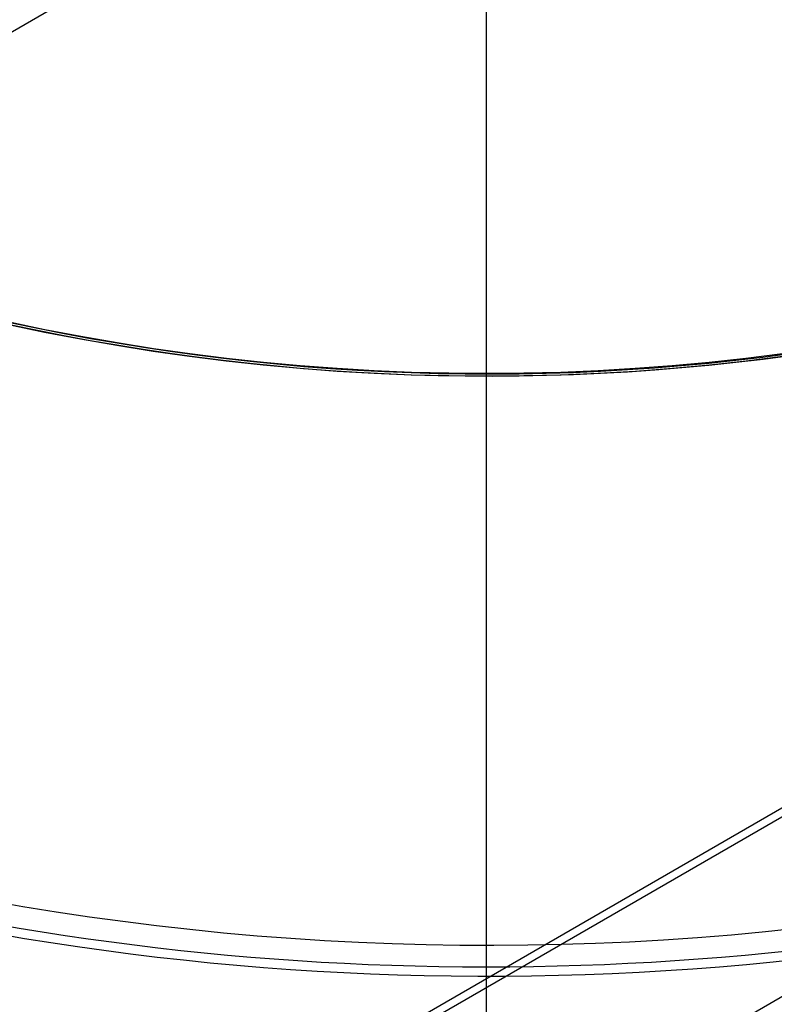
# Model space of a CAD drawing. Extents: x 12963 to 14406, y -2067 to -815.
# Tile 25 of 68: x 13680.27 to 13686.38, y -1638.06 to -1630.08. Entities that reach past the tile are written whole.
import ezdxf

# ---------------------------------------------------------------- set-up
doc = ezdxf.new("R2010")
doc.units = 0
doc.layers.get('0').update_dxf_attribs({"linetype": 'CONTINUOUS'})
doc.layers.add('COLOR', color=7, linetype='CONTINUOUS')

msp = doc.modelspace()

# ---------------------------------------------------------------- linework, layer by layer
for p, q in [((13724.04743158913, -1614.828569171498, 199.6250029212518), (13664.04743158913, -1649.469585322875, 199.6250029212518)), ((13723.92186962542, -1614.828569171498, 200.6250029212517), (13664.11021257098, -1649.360845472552, 200.6250029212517)), ((13724.65345323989, -1615.934503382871, 51.12500292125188), (13664.70218788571, -1650.547382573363, 51.12500292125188)), ((13683.85317498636, -1628.073093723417, 144.2250029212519), (13672.6744651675, -1634.527124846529, 144.2250029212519))]:
    msp.add_line(p, q)
at = {"extrusion": (0.112475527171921, 0.194813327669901, 0.9743700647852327)}
msp.add_lwpolyline([(-12693.92521337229, -5351.365580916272), (-12694.43576296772, -5351.056612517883), (-12694.94430877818, -5350.742947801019), (-12695.45079038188, -5350.424605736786), (-12695.95514755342, -5350.101606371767), (-12696.45732028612, -5349.773970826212), (-12696.9572488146, -5349.441721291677), (-12697.45487363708, -5349.104881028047), (-12697.95013553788, -5348.763474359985), (-12698.44297560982, -5348.417526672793), (-12698.93333527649, -5348.067064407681), (-12699.42115631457, -5347.712115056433), (-12699.90638087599, -5347.352707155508), (-12700.38895150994, -5346.988870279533), (-12700.86881118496, -5346.620635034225), (-12701.34590331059, -5346.248033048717), (-12701.82017175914, -5345.871096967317), (-12702.29156088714, -5345.489860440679), (-12702.76001555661, -5345.104358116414), (-12703.22548115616, -5344.714625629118), (-12703.68790362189, -5344.320699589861), (-12704.14722945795, -5343.922617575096), (-12704.60340575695, -5343.52041811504), (-12705.05638022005, -5343.114140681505), (-12705.5061011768, -5342.703825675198), (-12705.95251760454, -5342.289514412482), (-12706.39557914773, -5341.871249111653), (-12706.83523613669, -5341.449072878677), (-12707.27143960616, -5341.023029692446), (-12707.70414131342, -5340.59316438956), (-12708.13329375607, -5340.159522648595), (-12708.55885018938, -5339.722150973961), (-12708.98076464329, -5339.281096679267), (-12709.39899193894, -5338.836407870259), (-12709.81348770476, -5338.388133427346), (-12710.22420839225, -5337.936322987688), (-12710.63111129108, -5337.481026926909), (-12711.03415454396, -5337.022296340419), (-12711.43329716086, -5336.560183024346), (-12711.82849903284, -5336.094739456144), (-12712.21972094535, -5335.626018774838), (-12712.60692459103, -5335.154074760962), (-12712.99007258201, -5334.678961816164), (-12713.36912846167, -5334.200734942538), (-12713.74405671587, -5333.719449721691), (-12714.11482278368, -5333.235162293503), (-12714.48139306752, -5332.747929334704), (-12714.84373494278, -5332.257808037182), (-12715.2018167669, -5331.764856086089), (-12715.55560788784, -5331.269131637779), (-12715.90507865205, -5330.770693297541), (-12716.25020041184, -5330.269600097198), (-12716.59094553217, -5329.765911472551), (-12716.9272873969, -5329.259687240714), (-12717.25920041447, -5328.75098757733), (-12717.58666002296, -5328.23987299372), (-12717.90964269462, -5327.726404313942), (-12718.22812593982, -5327.210642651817), (-12718.54208831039, -5326.692649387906), (-12718.85150940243, -5326.172486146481), (-12719.15636985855, -5325.650214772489), (-12719.45665136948, -5325.125897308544), (-12719.75233667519, -5324.59959597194), (-12720.04340956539, -5324.071373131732), (-12720.32985487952, -5323.541291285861), (-12720.61165850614, -5323.00941303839), (-12720.88880738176, -5322.475801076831), (-12721.16128948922, -5321.940518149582), (-12721.42909385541, -5321.403627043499), (-12721.69221054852, -5320.865190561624), (-12721.95063067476, -5320.325271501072), (-12722.20434637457, -5319.783932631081), (-12722.45335081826, -5319.241236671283), (-12722.69763820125, -5318.697246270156), (-12722.9372037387, -5318.152023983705), (-12723.17204365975, -5317.605632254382), (-12723.40215520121, -5317.058133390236), (-12723.62753660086, -5316.509589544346), (-12723.84818709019, -5315.960062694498), (-12724.06410688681, -5315.409614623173), (-12724.27529718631, -5314.858306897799), (-12724.48176015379, -5314.306200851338), (-12724.68349891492, -5313.753357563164), (-12724.8805175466, -5313.199837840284), (-12725.07282106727, -5312.645702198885), (-12725.26041542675, -5312.091010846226), (-12725.44330749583, -5311.535823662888), (-12725.62150505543, -5310.980200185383), (-12725.79501678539, -5310.424199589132), (-12725.96385225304, -5309.867880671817), (-12726.12802190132, -5309.311301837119), (-12726.28753703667, -5308.754521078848), (-12726.44240981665, -5308.197595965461), (-12726.59265323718, -5307.640583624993), (-12726.73828111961, -5307.083540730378), (-12726.87930809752, -5306.526523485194), (-12727.01574960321, -5305.969587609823), (-12727.14762185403, -5305.41278832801), (-12727.2749418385, -5304.856180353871), (-12727.39772730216, -5304.299817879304), (-12727.5159967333, -5303.74375456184), (-12727.6297693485, -5303.188043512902), (-12727.73906507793, -5302.632737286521), (-12727.84390455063, -5302.07788786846), (-12727.94430907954, -5301.523546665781), (-12728.04030064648, -5300.969764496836), (-12728.13190188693, -5300.416591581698), (-12728.21913607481, -5299.864077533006), (-12728.30202710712, -5299.312271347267), (-12728.38059948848, -5298.761221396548), (-12728.45487831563, -5298.210975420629), (-12728.52488926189, -5297.661580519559), (-12728.59065856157, -5297.113083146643), (-12728.65221299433, -5296.565529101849), (-12728.70957986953, -5296.018963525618), (-12728.76278701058, -5295.473430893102), (-12728.81186273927, -5294.9289750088), (-12728.85683586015, -5294.385639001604), (-12728.89773564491, -5293.843465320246), (-12728.93459181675, -5293.302495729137), (-12728.96743453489, -5292.762771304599), (-12728.99629437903, -5292.224332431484), (-12729.02120233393, -5291.687218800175), (-12729.04218977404, -5291.151469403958), (-12729.05928844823, -5290.617122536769), (-12729.07253046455, -5290.084215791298), (-12729.08194827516, -5289.552786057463), (-12729.0875746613, -5289.022869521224), (-12729.08944271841, -5288.494501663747), (-12729.08764350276, -5287.975960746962), (-12729.08222485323, -5287.455927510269), (-12729.07315547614, -5286.934435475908), (-12729.06040436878, -5286.411518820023), (-12729.04394083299, -5285.887212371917), (-12729.02373448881, -5285.36155161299), (-12728.99975528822, -5284.834572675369), (-12728.97197352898, -5284.306312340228), (-12728.94035986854, -5283.776808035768), (-12728.90488533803, -5283.246097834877), (-12728.8655213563, -5282.714220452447), (-12728.822239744, -5282.181215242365), (-12728.77501273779, -5281.647122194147), (-12728.72381300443, -5281.111981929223), (-12728.6686136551, -5280.575835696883), (-12728.60938825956, -5280.038725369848), (-12728.54611086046, -5279.500693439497), (-12728.47875598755, -5278.961783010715), (-12728.40729867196, -5278.422037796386), (-12728.33171446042, -5277.8815021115), (-12728.25197942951, -5277.340220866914), (-12728.16807019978, -5276.798239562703), (-12728.07996394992, -5276.255604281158), (-12727.98763843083, -5275.712361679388), (-12727.89107197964, -5275.168558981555), (-12727.79024353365, -5274.624243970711), (-12727.68513264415, -5274.079464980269), (-12727.57571949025, -5273.53427088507), (-12727.46198489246, -5272.988711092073), (-12727.34391032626, -5272.442835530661), (-12727.22147793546, -5271.896694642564), (-12727.09467054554, -5271.350339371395), (-12726.96347167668, -5270.803821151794), (-12726.82786555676, -5270.257191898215), (-12726.68783713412, -5269.710503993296), (-12726.54337209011, -5269.163810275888), (-12726.39445685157, -5268.617164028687), (-12726.24107860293, -5268.070618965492), (-12726.08322529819, -5267.524229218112), (-12725.92088567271, -5266.978049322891), (-12725.75404925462, -5266.432134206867), (-12725.58270637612, -5265.886539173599), (-12725.40684818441, -5265.341319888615), (-12725.22646665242, -5264.796532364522), (-12725.0415545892, -5264.252232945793), (-12724.85210565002, -5263.708478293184), (-12724.6581143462, -5263.165325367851), (-12724.45957605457, -5262.622831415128), (-12724.25648702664, -5262.081053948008), (-12724.04884439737, -5261.540050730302), (-12723.8366461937, -5260.999879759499), (-12723.61989134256, -5260.46059924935), (-12723.39857967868, -5259.922267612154), (-12723.17271195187, -5259.384943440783), (-12722.942289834, -5258.848685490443), (-12722.70731592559, -5258.313552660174), (-12722.46779376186, -5257.779603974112), (-12722.22372781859, -5257.246898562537), (-12721.97512351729, -5256.715495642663), (-12721.7219872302, -5256.185454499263), (-12721.46432628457, -5255.656834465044), (-12721.20214896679, -5255.129694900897), (-12720.9354645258, -5254.604095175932), (-12720.66428317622, -5254.080094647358), (-12720.38861610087, -5253.557752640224), (-12720.10847545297, -5253.037128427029), (-12719.82387435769, -5252.518281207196), (-12719.53482691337, -5252.001270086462), (-12719.24134819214, -5251.486154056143), (-12718.94345424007, -5250.972991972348), (-12718.64116207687, -5250.461842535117), (-12718.33448969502, -5249.952764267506), (-12718.02345605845, -5249.445815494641), (-12717.70808110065, -5248.94105432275), (-12717.38838572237, -5248.438538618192), (-12717.06439178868, -5247.938325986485), (-12716.73612212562, -5247.440473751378), (-12716.40360051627, -5246.945038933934), (-12716.0668516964, -5246.452078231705), (-12715.72590134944, -5245.96164799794), (-12715.38077610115, -5245.473804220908), (-12715.03150351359, -5244.988602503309), (-12714.67811207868, -5244.506098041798), (-12714.32063121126, -5244.026345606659), (-12713.95909124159, -5243.549399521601), (-12713.59352340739, -5243.075313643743), (-12713.22395984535, -5242.604141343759), (-12712.85043358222, -5242.135935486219), (-12712.4729785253, -5241.670748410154), (-12712.09162945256, -5241.208631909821), (-12711.70642200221, -5240.749637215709), (-12711.31739266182, -5240.293814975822), (-12710.92457875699, -5239.841215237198), (-12710.52801843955, -5239.391887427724), (-12710.12775067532, -5238.94588033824), (-12709.7238152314, -5238.503242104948), (-12709.31625266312, -5238.064020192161), (-12708.90510430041, -5237.628261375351), (-12708.49041223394, -5237.196011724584), (-12708.07221930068, -5236.767316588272), (-12707.65056906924, -5236.342220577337), (-12707.22550582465, -5235.920767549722), (-12706.79707455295, -5235.503000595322), (-12706.36532092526, -5235.088962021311), (-12705.93029128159, -5234.678693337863), (-12705.49203261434, -5234.27223524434), (-12705.05059255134, -5233.869627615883), (-12704.60601933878, -5233.47090949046), (-12704.15836182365, -5233.076119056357), (-12703.70766943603, -5232.685293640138), (-12703.253992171, -5232.298469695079), (-12702.79738057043, -5231.915682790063), (-12702.33788570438, -5231.53696759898), (-12701.87555915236, -5231.162357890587), (-12701.41045298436, -5230.791886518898), (-12700.94261974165, -5230.42558541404), (-12700.47211241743, -5230.063485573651), (-12699.99898443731, -5229.705617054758), (-12699.52328963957, -5229.352008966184), (-12699.04508225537, -5229.002689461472), (-12698.56441688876, -5228.657685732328), (-12698.08134849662, -5228.317024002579), (-12697.59593236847, -5227.980729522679), (-12697.10822410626, -5227.648826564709), (-12696.61827960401, -5227.321338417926), (-12696.12615502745, -5226.998287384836), (-12695.63190679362, -5226.679694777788), (-12695.13559155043, -5226.365580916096)], dxfattribs=at)
at = {"extrusion": (0.1124755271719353, 0.1948133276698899, 0.9743700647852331)}
msp.add_lwpolyline([(-12693.01435559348, -5226.365580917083), (-12693.53542520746, -5226.670372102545), (-12694.05454487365, -5226.980022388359), (-12694.57165131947, -5227.29451397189), (-12695.08668143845, -5227.613827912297), (-12695.59957231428, -5227.937944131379), (-12696.11026124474, -5228.266841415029), (-12696.61868576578, -5228.600497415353), (-12697.12478367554, -5228.938888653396), (-12697.62849305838, -5229.281990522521), (-12698.12975230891, -5229.629777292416), (-12698.62850015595, -5229.982222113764), (-12699.12467568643, -5230.339297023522), (-12699.61821836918, -5230.70097295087), (-12700.1090680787, -5231.067219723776), (-12700.5971651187, -5231.438006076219), (-12701.08245024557, -5231.813299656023), (-12701.56486469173, -5232.193067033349), (-12702.04435018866, -5232.577273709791), (-12702.52084898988, -5232.965884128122), (-12702.99430389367, -5233.358861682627), (-12703.4646582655, -5233.756168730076), (-12703.9318560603, -5234.157766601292), (-12704.39584184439, -5234.563615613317), (-12704.85656081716, -5234.973675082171), (-12705.31395883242, -5235.387903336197), (-12705.76798241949, -5235.806257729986), (-12706.21857880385, -5236.228694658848), (-12706.66569592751, -5236.655169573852), (-12707.10928246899, -5237.085636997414), (-12707.54928786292, -5237.520050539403), (-12707.98566231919, -5237.958362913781), (-12708.41835684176, -5238.400525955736), (-12708.84732324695, -5238.84649063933), (-12709.27251418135, -5239.296207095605), (-12709.69388313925, -5239.749624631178), (-12710.11138447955, -5240.206691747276), (-12710.52497344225, -5240.667356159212), (-12710.93460616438, -5241.131564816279), (-12711.34023969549, -5241.599263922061), (-12711.74183201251, -5242.070398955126), (-12712.13934203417, -5242.544914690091), (-12712.53272963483, -5243.022755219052), (-12712.92195565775, -5243.503863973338), (-12713.30698192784, -5243.988183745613), (-12713.68777126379, -5244.47565671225), (-12714.0642874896, -5244.966224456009), (-12714.43649544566, -5245.459827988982), (-12714.80436099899, -5245.956407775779), (-12715.16785105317, -5246.455903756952), (-12715.52693355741, -5246.95825537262), (-12715.88157751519, -5247.463401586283), (-12716.23175299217, -5247.971280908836), (-12716.57743112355, -5248.481831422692), (-12716.91858412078, -5248.994990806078), (-12717.25518527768, -5249.510696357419), (-12717.58720897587, -5250.02888501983), (-12717.91463068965, -5250.549493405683), (-12718.23742699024, -5251.072457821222), (-12718.55557554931, -5251.597714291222), (-12718.86905514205, -5252.125198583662), (-12719.17784564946, -5252.654846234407), (-12719.48192806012, -5253.186592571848), (-12719.78128447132, -5253.72037274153), (-12720.07589808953, -5254.256121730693), (-12720.36575323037, -5254.793774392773), (-12720.65083531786, -5255.333265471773), (-12720.93113088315, -5255.874529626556), (-12721.20662756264, -5256.417501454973), (-12721.47731409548, -5256.962115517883), (-12721.74318032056, -5257.508306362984), (-12722.00421717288, -5258.056008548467), (-12722.26041667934, -5258.605156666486), (-12722.51177195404, -5259.155685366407), (-12722.75827719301, -5259.70752937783), (-12722.99992766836, -5260.260623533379), (-12723.23671972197, -5260.814902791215), (-12723.46865075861, -5261.370302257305), (-12723.6957192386, -5261.926757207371), (-12723.91792466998, -5262.48420310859), (-12724.13526760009, -5263.042575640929), (-12724.34774960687, -5263.601810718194), (-12724.55537328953, -5264.161844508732), (-12724.75814225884, -5264.722613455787), (-12724.95606112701, -5265.284054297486), (-12725.14913549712, -5265.846104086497), (-12725.33737195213, -5266.408700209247), (-12725.52077804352, -5266.971780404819), (-12725.69936227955, -5267.535282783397), (-12725.87313411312, -5268.099145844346), (-12726.04210392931, -5268.663308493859), (-12726.20628303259, -5269.227710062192), (-12726.36568363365, -5269.792290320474), (-12726.52031883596, -5270.356989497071), (-12726.67020262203, -5270.921748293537), (-12726.81534983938, -5271.486507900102), (-12726.95577618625, -5272.05121001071), (-12727.09149819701, -5272.615796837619), (-12727.22253322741, -5273.180211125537), (-12727.34889943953, -5273.744396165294), (-12727.47061578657, -5274.308295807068), (-12727.58770199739, -5274.871854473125), (-12727.70017856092, -5275.43501717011), (-12727.80806671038, -5275.997729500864), (-12727.91138840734, -5276.559937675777), (-12728.01016632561, -5277.121588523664), (-12728.10442383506, -5277.682629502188), (-12728.1941849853, -5278.243008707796), (-12728.27947448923, -5278.802674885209), (-12728.36031770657, -5279.361577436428), (-12728.43674062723, -5279.919666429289), (-12728.50876985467, -5280.476892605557), (-12728.57643258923, -5281.03320738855), (-12728.63975661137, -5281.588562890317), (-12728.69877026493, -5282.142911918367), (-12728.75350244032, -5282.696207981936), (-12728.80398255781, -5283.248405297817), (-12728.85024055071, -5283.799458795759), (-12728.89230684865, -5284.349324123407), (-12728.9302123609, -5284.897957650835), (-12728.96398845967, -5285.445316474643), (-12728.9936669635, -5285.991358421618), (-12729.01928012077, -5286.536042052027), (-12729.04086059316, -5287.079326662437), (-12729.05844143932, -5287.621172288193), (-12729.07205609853, -5288.161539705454), (-12729.08173837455, -5288.700390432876), (-12729.08752241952, -5289.237686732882), (-12729.08944271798, -5289.773391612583), (-12729.08769105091, -5290.285034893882), (-12729.08241587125, -5290.798131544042), (-12729.07358711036, -5291.312649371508), (-12729.06117497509, -5291.828555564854), (-12729.04514996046, -5292.34581669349), (-12729.02548286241, -5292.864398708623), (-12729.0021447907, -5293.384266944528), (-12728.97510718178, -5293.905386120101), (-12728.94434181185, -5294.427720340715), (-12728.9098208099, -5294.951233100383), (-12728.87151667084, -5295.47588728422), (-12728.82940226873, -5296.001645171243), (-12728.78345086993, -5296.528468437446), (-12728.73363614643, -5297.05631815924), (-12728.67993218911, -5297.585154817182), (-12728.62231352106, -5298.114938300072), (-12728.56075511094, -5298.645627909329), (-12728.49523238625, -5299.177182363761), (-12728.42572124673, -5299.709559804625), (-12728.35219807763, -5300.242717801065), (-12728.27463976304, -5300.776613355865), (-12728.19302369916, -5301.311202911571), (-12728.10732780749, -5301.846442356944), (-12728.01753054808, -5302.382287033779), (-12727.92361093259, -5302.918691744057), (-12727.8255485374, -5303.455610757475), (-12727.72332351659, -5303.992997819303), (-12727.61691661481, -5304.530806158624), (-12727.50630918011, -5305.068988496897), (-12727.39148317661, -5305.607497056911), (-12727.27242119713, -5306.146283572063), (-12727.14910647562, -5306.685299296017), (-12727.02152289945, -5307.224495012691), (-12726.88965502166, -5307.763821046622), (-12726.7534880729, -5308.303227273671), (-12726.61300797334, -5308.842663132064), (-12726.46820134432, -5309.382077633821), (-12726.31905551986, -5309.921419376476), (-12726.16555855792, -5310.460636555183), (-12726.0076992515, -5310.999676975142), (-12725.8454671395, -5311.538488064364), (-12725.67885251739, -5312.077016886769), (-12725.50784644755, -5312.615210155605), (-12725.33244076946, -5313.153014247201), (-12725.15262810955, -5313.690375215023), (-12724.96840189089, -5314.227238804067), (-12724.77975634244, -5314.763550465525), (-12724.58668650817, -5315.299255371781), (-12724.38918825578, -5315.834298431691), (-12724.18725828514, -5316.368624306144), (-12723.98089413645, -5316.90217742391), (-12723.77009419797, -5317.434901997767), (-12723.55485771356, -5317.966742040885), (-12723.33518478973, -5318.497641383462), (-12723.11107640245, -5319.027543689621), (-12722.88253440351, -5319.556392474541), (-12722.64956152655, -5320.084131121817), (-12722.41216139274, -5320.610702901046), (-12722.170338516, -5321.136050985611), (-12721.92409830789, -5321.660118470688), (-12721.67344708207, -5322.182848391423), (-12721.41839205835, -5322.704183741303), (-12721.1589413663, -5323.224067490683), (-12720.89510404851, -5323.742442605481), (-12720.62689006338, -5324.25925206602), (-12720.35431028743, -5324.774438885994), (-12720.07737651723, -5325.28794613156), (-12719.79610147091, -5325.799716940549), (-12719.51049878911, -5326.309694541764), (-12719.22058303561, -5326.817822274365), (-12718.9263696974, -5327.324043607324), (-12718.62787518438, -5327.828302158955), (-12718.32511682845, -5328.330541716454), (-12718.01811288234, -5328.830706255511), (-12717.70688251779, -5329.328739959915), (-12717.39144582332, -5329.824587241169), (-12717.07182380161, -5330.318192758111), (-12716.74803836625, -5330.809501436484), (-12716.42011233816, -5331.298458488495), (-12716.08806944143, -5331.785009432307), (-12715.75193429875, -5332.269100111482), (-12715.41173242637, -5332.750676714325), (-12715.06749022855, -5333.229685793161), (-12714.71923499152, -5333.706074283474), (-12714.36699487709, -5334.179789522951), (-12714.01079891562, -5334.650779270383), (-12713.6506769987, -5335.118991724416), (-12713.28665987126, -5335.584375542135), (-12712.91877912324, -5336.046879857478), (-12712.54706718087, -5336.506454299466), (-12712.17155729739, -5336.963049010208), (-12711.79228354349, -5337.416614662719), (-12711.40928079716, -5337.867102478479), (-12711.0225847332, -5338.314464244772), (-12710.63223181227, -5338.758652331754), (-12710.23825926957, -5339.199619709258), (-12709.84070510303, -5339.637319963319), (-12709.43960806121, -5340.071707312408), (-12709.03500763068, -5340.502736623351), (-12708.62694402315, -5340.930363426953), (-12708.21545816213, -5341.354543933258), (-12707.80059166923, -5341.775235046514), (-12707.38238685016, -5342.192394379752), (-12706.96088668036, -5342.605980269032), (-12706.53613479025, -5343.015951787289), (-12706.10817545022, -5343.422268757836), (-12705.67705355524, -5343.824891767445), (-12705.24281460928, -5344.223782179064), (-12704.80550470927, -5344.618902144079), (-12704.3651705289, -5345.010214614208), (-12703.92185930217, -5345.397683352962), (-12703.47561880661, -5345.781272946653), (-12703.02649734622, -5346.160948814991), (-12702.57454373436, -5346.536677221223), (-12702.1198072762, -5346.908425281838), (-12701.66233775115, -5347.276160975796), (-12701.20218539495, -5347.639853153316), (-12700.7394008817, -5347.999471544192), (-12700.27403530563, -5348.354986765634), (-12699.80614016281, -5348.706370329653), (-12699.33576733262, -5349.053594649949), (-12698.8629690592, -5349.396633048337), (-12698.38779793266, -5349.735459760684), (-12697.91030687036, -5350.070049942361), (-12697.43054909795, -5350.400379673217), (-12696.94857813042, -5350.726425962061), (-12696.46444775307, -5351.048166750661), (-12695.97821200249, -5351.365580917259)], dxfattribs=at)
at = {"extrusion": (0, 0, -1)}
for centre, radius, start, end in [((-13684.04743158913, -1614.828569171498, -259.6250029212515), 65.00000000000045, 329.9999999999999, 149.9999999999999), ((-13684.04743158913, -1614.828569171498, -89.37470231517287), 70.9424557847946, 330.0000000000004, 150.0000000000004), ((-13684.04743158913, -1614.828569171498, -46.50000292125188), 70.9424557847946, 330.0000000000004, 150.0000000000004), ((-13684.04743158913, -1614.828569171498, -259.6250029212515), 64, 330.0000000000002, 150.0000000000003), ((-13684.04743158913, -1614.828569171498, -88.12500292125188), 52.09123273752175, 330.0000000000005, 150.0000000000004), ((-13684.04743158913, -1614.828569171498, -62.12500292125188), 47.03455676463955, 330.0000000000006, 150.0000000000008), ((-13684.04743158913, -1614.828569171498, -199.6250029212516), 39.9999999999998, 330.0000000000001, 150.0000000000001), ((-13684.04743158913, -1614.828569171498, -89.37470231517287), 70.94245578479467, 150.0000000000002, 330.0000000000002), ((-13684.04743158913, -1614.828569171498, -46.50000292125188), 70.94245578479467, 150.0000000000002, 330.0000000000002), ((-13684.04743158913, -1614.828569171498, -259.6250029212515), 65.00000000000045, 149.9999999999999, 329.9999999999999), ((-13684.04743158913, -1614.828569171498, -259.6250029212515), 64, 150.0000000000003, 330.0000000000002), ((-13684.04743158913, -1614.828569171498, -88.12500292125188), 52.09123273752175, 150.0000000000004, 330.0000000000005), ((-13684.04743158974, -1614.828569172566, -218.0844421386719), 24.9999999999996, 92.6836388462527, 236.5601872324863), ((-13684.04743158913, -1614.828569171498, -62.12500292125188), 47.03455676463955, 149.9999999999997, 329.9999999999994), ((-13684.04743158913, -1614.828569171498, -199.6250029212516), 40, 150.0000000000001, 330.0000000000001), ((-13684.04743158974, -1614.828569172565, -218.0844421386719), 25.00000000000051, 243.4398127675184, 27.31636115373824), ((-13684.04743158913, -1614.828569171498, -51.12500292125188), 18.13793137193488, 149.9999999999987, 329.9999999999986), ((-13684.04743158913, -1614.828569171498, -43.50000292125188), 18.1379313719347, 149.9999999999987, 329.9999999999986), ((-13684.04743158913, -1614.828569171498, -108.2592404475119), 18.11875587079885, 149.9999999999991, 329.9999999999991), ((-13684.04743158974, -1614.828569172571, -223.0844421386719), 29.99999999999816, 177.4999999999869, 302.500000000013), ((-13684.04743158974, -1614.828569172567, -219.5844421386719), 29.99999999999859, 177.4999999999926, 302.5000000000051)]:
    msp.add_arc(centre, radius, start, end, dxfattribs=at)
for centre, radius, start, end in [((13684.04743158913, -1614.828569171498, 89.37470231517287), 73.2424557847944, 29.99999999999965, 209.9999999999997), ((13684.04743163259, -1614.828569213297, 88.63012703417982), 71.44457953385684, 30.00000004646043, 209.9999999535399), ((13684.04743158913, -1614.828569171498, 89.05580518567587), 71.21139006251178, 29.99999999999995, 210.0000000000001), ((13684.04743158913, -1614.828569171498, 245.6831232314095), 65.00000000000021, 29.99999999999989, 209.9999999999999), ((13684.04743158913, -1614.828569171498, 245.6831232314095), 64.00000000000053, 29.99999999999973, 209.9999999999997), ((13684.04743158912, -1614.828569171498, 211.3914713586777), 58.0132689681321, 29.99999999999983, 210), ((13684.04743158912, -1614.828569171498, 212.0545527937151), 57.26209357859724, 30.00000000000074, 209.9999999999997), ((13684.04743158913, -1614.828569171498, 67.12500292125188), 53.58193971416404, 29.99999999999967, 209.9999999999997), ((13684.04743158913, -1614.828569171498, 65.62055118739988), 53.58193971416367, 29.99999999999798, 209.999999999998), ((13684.04743158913, -1614.828569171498, 67.12500292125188), 52.0912327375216, 29.99999999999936, 209.9999999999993), ((13684.04743158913, -1614.828569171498, 77.62500292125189), 52.09123273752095, 29.99999999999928, 209.9999999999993), ((13684.04743158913, -1614.828569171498, 105.1250029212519), 43.81815874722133, 30.00000000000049, 210.0000000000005), ((13684.04743158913, -1614.828569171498, 52.53957701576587), 42.50584972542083, 30.00000000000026, 210.0000000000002), ((13684.04743158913, -1614.828569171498, 200.6250029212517), 39.87443803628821, 30.00000000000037, 210.0000000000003), ((13684.04743158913, -1614.828569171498, 89.37470231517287), 73.24245578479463, 209.9999999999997, 29.99999999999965), ((13684.04743157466, -1614.828569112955, 88.63012703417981), 71.44457953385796, 210.0000000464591, 29.99999995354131), ((13684.04743158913, -1614.828569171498, 89.05580518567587), 71.21139006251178, 210.0000000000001, 29.99999999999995), ((13684.04743158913, -1614.828569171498, 245.6831232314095), 64.99999999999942, 209.9999999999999, 29.99999999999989), ((13684.04743158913, -1614.828569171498, 245.6831232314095), 63.99999999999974, 210.0000000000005, 30.00000000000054), ((13684.04743158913, -1614.828569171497, 211.3914713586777), 58.01326896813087, 210.0000000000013, 29.99999999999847), ((13684.04743158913, -1614.8285691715, 212.0545527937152), 57.26209357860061, 209.9999999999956, 30.00000000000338), ((13684.04743158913, -1614.828569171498, 67.12500292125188), 53.58193971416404, 209.9999999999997, 29.99999999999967), ((13684.04743158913, -1614.828569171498, 65.62055118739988), 53.5819397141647, 210.0000000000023, 30.00000000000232), ((13684.04743158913, -1614.828569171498, 67.12500292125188), 52.0912327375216, 209.9999999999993, 29.99999999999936), ((13684.04743158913, -1614.828569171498, 77.62500292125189), 52.09123273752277, 210.0000000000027, 30.00000000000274), ((13684.04743158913, -1614.828569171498, 105.1250029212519), 43.81815874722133, 210.0000000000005, 30.00000000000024), ((13684.04743158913, -1614.828569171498, 52.53957701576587), 42.50584972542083, 210.0000000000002, 29.99999999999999), ((13684.04743158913, -1614.828569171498, 200.6250029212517), 39.87443803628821, 210.0000000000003, 30.00000000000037), ((13684.04743158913, -1614.828569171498, 108.2592404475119), 24.97681365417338, 209.9999999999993, 29.99999999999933), ((13684.04743158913, -1614.828569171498, 125.2198510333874), 24.97681365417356, 210.0000000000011, 30.00000000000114), ((13684.04743158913, -1614.828569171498, 144.2327851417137), 22.92449013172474, 209.999999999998, 29.99999999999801), ((13684.04743158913, -1614.828569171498, 144.2250029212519), 22.74593284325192, 209.9999999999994, 29.99999999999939), ((13684.04743158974, -1614.828569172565, 212.0844421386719), 23.0000000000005, 155.9413298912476, 296.2606647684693), ((13684.04743158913, -1614.828569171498, 47.31250292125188), 18.13793137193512, 210.0000000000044, 30.00000000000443), ((13684.04743158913, -1614.828569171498, 105.1250029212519), 18.1187558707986, 210.0000000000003, 30.00000000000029), ((13684.04743158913, -1614.828569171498, 106.6921216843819), 18.11875587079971, 210.0000000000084, 30.00000000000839), ((13684.04743158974, -1614.828569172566, 223.0844421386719), 31.00000000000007, 234.7938624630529, 5.206137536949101), ((13684.04743158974, -1614.828569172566, 217.5844421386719), 31.00000000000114, 235.5081428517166, 4.491857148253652), ((13684.04743158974, -1614.828569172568, 212.0844421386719), 30.99999999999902, 237.4893341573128, 2.510665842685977), ((13684.04743158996, -1614.828569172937, 216.0844421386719), 29.99999999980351, 237.4999999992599, 2.500000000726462), ((13684.04743060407, -1614.828568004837, 216.0844421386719), 26.00000093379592, 257.8348712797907, 2.499997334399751), ((13684.04743158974, -1614.828569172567, 217.091535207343), 25.99999999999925, 257.8348686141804, 2.500000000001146), ((13684.04743158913, -1614.828569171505, 88.12500292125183), 70.93945536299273, 254.9999999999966, 345.000000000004)]:
    msp.add_arc(centre, radius, start, end)
at = {"layer": 'COLOR'}
msp.add_line((13684.04743872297, -1541.828579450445, 43.50000292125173), (13684.04743872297, -1687.828593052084, 43.50000292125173), dxfattribs=at)
at = {"layer": 'COLOR', "extrusion": (0, 0, -1)}
for centre, radius, start, end in [((-13684.04743872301, -1614.828586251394, 10.54089386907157), 152.392098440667, 333.3815781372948, 153.3815781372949), ((-13684.04743872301, -1614.828586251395, -32.97295255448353), 75.00000000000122, 63.38157813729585, 243.3815781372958), ((-13684.04743872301, -1614.828586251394, -18.68835025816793), 83.81579491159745, 333.3815781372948, 153.3815781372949), ((-13684.047438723, -1614.828586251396, -43.50000292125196), 73.00000000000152, 63.38157813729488, 243.3815781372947), ((-13684.047438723, -1614.828586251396, -43.50000292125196), 73.00000000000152, 63.38157813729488, 243.3815781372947), ((-13684.04743872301, -1614.828586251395, -33.3991820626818), 73.00000000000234, 63.3815781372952, 243.3815781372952), ((-13684.04743872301, -1614.828586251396, -43.50000292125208), 75.00000000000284, 63.38157813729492, 243.3815781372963), ((-13684.04743872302, -1614.828586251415, -26.2000005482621), 61.09154780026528, 333.3815781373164, 153.3815781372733), ((-13684.04743872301, -1614.828586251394, 10.54089386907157), 152.3920984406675, 153.3815781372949, 333.3815781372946), ((-13684.05554107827, -1614.824543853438, -28.2000005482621), 59.50000000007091, 333.3815781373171, 153.3815781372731), ((-13684.05554107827, -1614.824543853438, -26.2000005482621), 59.50000000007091, 333.3815781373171, 153.3815781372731), ((-13684.04743872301, -1614.828586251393, -43.50000292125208), 75.00000000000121, 243.3815781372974, 63.38157813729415), ((-13684.04743872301, -1614.828586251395, -32.97295255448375), 74.9999999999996, 243.3815781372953, 63.38157813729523), ((-13684.047438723, -1614.828586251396, -43.50000292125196), 73.0000000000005, 243.3815781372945, 63.38157813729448), ((-13684.047438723, -1614.828586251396, -43.50000292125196), 73.0000000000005, 243.3815781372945, 63.38157813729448), ((-13684.04743872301, -1614.828586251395, -33.39918206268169), 72.99999999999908, 243.3815781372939, 63.38157813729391), ((-13684.05554107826, -1614.824543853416, -27.2000005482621), 59.5000000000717, 333.381578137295, 153.381578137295), ((-13684.05554107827, -1614.824543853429, -38.60000054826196), 35.0000000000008, 333.3815781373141, 153.3815781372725), ((-13684.04743872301, -1614.828586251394, -18.68835025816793), 83.81579491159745, 153.3815781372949, 333.3815781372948), ((-13684.047438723, -1614.828586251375, -26.2000005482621), 61.09154780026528, 153.3815781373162, 333.3815781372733), ((-13684.05554107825, -1614.824543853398, -28.2000005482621), 59.50000000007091, 153.3815781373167, 333.381578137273), ((-13684.05554107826, -1614.824543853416, -27.2000005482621), 59.50000000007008, 153.3815781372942, 333.3815781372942), ((-13684.05554107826, -1614.824543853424, -38.60000054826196), 32.49999999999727, 216.0269384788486, 330.7362177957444)]:
    msp.add_arc(centre, radius, start, end, dxfattribs=at)
at = {"layer": 'COLOR'}
for centre, radius, start, end in [((13684.04743872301, -1614.828586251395, -35.79999945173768), 153, 26.61842186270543, 206.618421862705), ((13684.04743872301, -1614.828586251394, -11.46081713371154), 152.9999999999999, 26.61842186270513, 206.6184218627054), ((13684.04743872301, -1614.828586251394, -23.63040829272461), 153.0000000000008, 26.61842186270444, 206.6184218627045), ((13684.047438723, -1614.828586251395, -10.90949982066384), 152.8342956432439, 26.61842186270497, 206.6184218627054), ((13684.04743872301, -1614.828586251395, -35.79999945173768), 150, 26.61842186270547, 206.618421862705), ((13684.04743872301, -1614.828586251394, -11.46081713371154), 153, 206.6184218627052, 26.6184218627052), ((13684.04743872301, -1614.828586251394, -35.79999945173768), 153, 206.6184218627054, 26.61842186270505), ((13684.04743872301, -1614.828586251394, -23.63040829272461), 153.0000000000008, 206.618421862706, 26.61842186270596), ((13684.047438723, -1614.828586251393, -10.90949982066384), 152.8342956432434, 206.6184218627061, 26.61842186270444), ((13684.04743872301, -1614.828586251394, -35.79999945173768), 150, 206.6184218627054, 26.61842186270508), ((13684.05554107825, -1614.824543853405, 30.300000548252), 34.99999999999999, 26.61842186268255, 206.6184218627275), ((13684.05554107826, -1614.824543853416, 34.45000054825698), 35.0000000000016, 26.61842186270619, 206.6184218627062), ((13684.05554107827, -1614.824543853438, 26.2000005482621), 59.50000000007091, 206.6184218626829, 26.61842186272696), ((13684.05554107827, -1614.824543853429, 30.300000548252), 35.0000000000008, 206.6184218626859, 26.6184218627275), ((13684.05554107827, -1614.824543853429, 38.60000054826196), 35.0000000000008, 206.6184218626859, 26.6184218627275), ((13684.05554107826, -1614.824543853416, 34.45000054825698), 34.99999999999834, 206.6184218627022, 26.6184218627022), ((13684.05554107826, -1614.824543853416, 33.40000054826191), 32.40923366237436, 218.6082775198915, 314.6285662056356), ((13684.05554107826, -1614.824543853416, 28.20000054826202), 32.31846732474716, 218.7802084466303, 314.4566352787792)]:
    msp.add_arc(centre, radius, start, end, dxfattribs=at)

doc.saveas('drawing.dxf')
